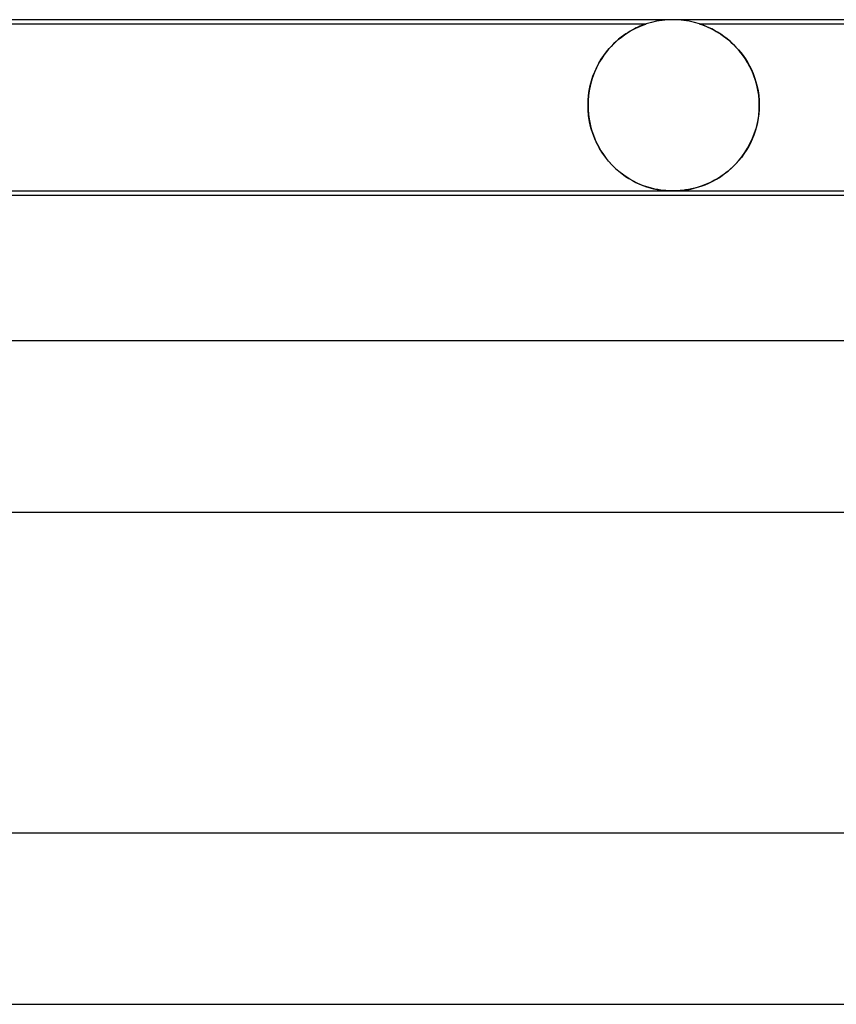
# Model space of a CAD drawing. Header units: millimetres. Extents: x -345 to 345, y -2 to 230.
# Tile 25 of 74: x -126 to -107, y 207 to 230. Entities that reach past the tile are written whole.
import ezdxf

# ---------------------------------------------------------------- set-up
doc = ezdxf.new("R2010")
doc.units = ezdxf.units.MM
doc.layers.add('HIDDEN', color=7, linetype='Continuous')
doc.layers.add('THICK', color=7, linetype='Continuous')

msp = doc.modelspace()

# ---------------------------------------------------------------- linework, layer by layer
at = {"layer": 'HIDDEN'}
for p, q in [((-111, 230), (-111.127, 229.996)), ((-110.873, 229.996), (-111, 230)), ((-128.876, 229.9), (-111.624, 229.9)), ((-111.99, 229.736), (-111.924, 229.772)), ((-111.9, 229.785), (-111.946, 229.761)), ((-111.924, 229.772), (-111.863, 229.803)), ((-111.856, 229.807), (-111.9, 229.785)), ((-111.863, 229.803), (-111.807, 229.829)), ((-111.813, 229.827), (-111.856, 229.807)), ((-111.77, 229.845), (-111.813, 229.827)), ((-111.807, 229.829), (-111.757, 229.851)), ((-111.731, 229.861), (-111.77, 229.845)), ((-111.757, 229.851), (-111.714, 229.868)), ((-111.695, 229.875), (-111.731, 229.861)), ((-111.714, 229.868), (-111.68, 229.881)), ((-111.665, 229.886), (-111.695, 229.875)), ((-111.68, 229.881), (-111.654, 229.89)), ((-111.643, 229.894), (-111.665, 229.886)), ((-111.654, 229.89), (-111.637, 229.896)), ((-111.629, 229.898), (-111.643, 229.894)), ((-111.637, 229.896), (-111.628, 229.899)), ((-111.625, 229.9), (-111.629, 229.898)), ((-111.628, 229.899), (-111.625, 229.9)), ((-111.503, 229.936), (-111.624, 229.9)), ((-111.379, 229.964), (-111.503, 229.936)), ((-111.253, 229.984), (-111.379, 229.964)), ((-111.127, 229.996), (-111.253, 229.984)), ((-110.747, 229.984), (-110.873, 229.996)), ((-110.621, 229.964), (-110.747, 229.984)), ((-110.497, 229.936), (-110.621, 229.964)), ((-110.376, 229.9), (-110.497, 229.936)), ((-110.376, 229.9), (-93.124, 229.9)), ((-110.373, 229.899), (-110.375, 229.9)), ((-110.375, 229.9), (-110.37, 229.898)), ((-110.365, 229.896), (-110.373, 229.899)), ((-110.37, 229.898), (-110.354, 229.893)), ((-110.35, 229.892), (-110.365, 229.896)), ((-110.354, 229.893), (-110.328, 229.884)), ((-110.328, 229.884), (-110.35, 229.892)), ((-110.297, 229.873), (-110.328, 229.884)), ((-110.328, 229.884), (-110.295, 229.871)), ((-110.257, 229.857), (-110.297, 229.873)), ((-110.295, 229.871), (-110.256, 229.856)), ((-110.208, 229.837), (-110.257, 229.857)), ((-110.256, 229.856), (-110.214, 229.839)), ((-110.214, 229.839), (-110.17, 229.82)), ((-110.153, 229.812), (-110.208, 229.837)), ((-110.17, 229.82), (-110.128, 229.801)), ((-110.092, 229.783), (-110.153, 229.812)), ((-110.128, 229.801), (-110.083, 229.778)), ((-110.026, 229.748), (-110.092, 229.783)), ((-110.083, 229.778), (-110.035, 229.753)), ((-112.268, 229.542), (-112.326, 229.491)), ((-112.277, 229.534), (-112.203, 229.594)), ((-112.211, 229.588), (-112.268, 229.542)), ((-112.154, 229.63), (-112.211, 229.588)), ((-112.203, 229.594), (-112.13, 229.647)), ((-112.099, 229.668), (-112.154, 229.63)), ((-112.13, 229.647), (-112.059, 229.694)), ((-112.046, 229.703), (-112.099, 229.668)), ((-112.059, 229.694), (-111.99, 229.736)), ((-111.995, 229.734), (-112.046, 229.703)), ((-111.946, 229.761), (-111.995, 229.734)), ((-110.035, 229.753), (-109.985, 229.725)), ((-109.956, 229.708), (-110.026, 229.748)), ((-109.985, 229.725), (-109.932, 229.693)), ((-109.883, 229.662), (-109.956, 229.708)), ((-109.932, 229.693), (-109.877, 229.658)), ((-109.808, 229.61), (-109.883, 229.662)), ((-109.877, 229.658), (-109.821, 229.619)), ((-109.821, 229.619), (-109.763, 229.576)), ((-109.732, 229.552), (-109.808, 229.61)), ((-109.763, 229.576), (-109.704, 229.529)), ((-109.657, 229.488), (-109.732, 229.552)), ((-112.5, 229.313), (-112.556, 229.245)), ((-112.554, 229.247), (-112.488, 229.326)), ((-112.443, 229.376), (-112.5, 229.313)), ((-112.488, 229.326), (-112.42, 229.4)), ((-112.385, 229.436), (-112.443, 229.376)), ((-112.42, 229.4), (-112.349, 229.47)), ((-112.326, 229.491), (-112.385, 229.436)), ((-112.349, 229.47), (-112.277, 229.534)), ((-109.704, 229.529), (-109.645, 229.477)), ((-109.582, 229.418), (-109.657, 229.488)), ((-109.645, 229.477), (-109.586, 229.422)), ((-109.586, 229.422), (-109.527, 229.362)), ((-109.511, 229.344), (-109.582, 229.418)), ((-109.527, 229.362), (-109.47, 229.299)), ((-109.441, 229.265), (-109.511, 229.344)), ((-112.661, 229.097), (-112.71, 229.017)), ((-112.675, 229.075), (-112.616, 229.163)), ((-112.609, 229.173), (-112.661, 229.097)), ((-112.616, 229.163), (-112.554, 229.247)), ((-112.556, 229.245), (-112.609, 229.173)), ((-109.47, 229.299), (-109.414, 229.231)), ((-109.375, 229.181), (-109.441, 229.265)), ((-109.414, 229.231), (-109.359, 229.16)), ((-109.313, 229.092), (-109.375, 229.181)), ((-109.359, 229.16), (-109.307, 229.084)), ((-109.254, 228.998), (-109.313, 229.092)), ((-109.307, 229.084), (-109.258, 229.005)), ((-112.826, 228.784), (-112.78, 228.885)), ((-112.757, 228.932), (-112.8, 228.843)), ((-112.78, 228.885), (-112.73, 228.982)), ((-112.71, 229.017), (-112.757, 228.932)), ((-112.73, 228.982), (-112.675, 229.075)), ((-109.258, 229.005), (-109.211, 228.921)), ((-109.2, 228.9), (-109.254, 228.998)), ((-109.211, 228.921), (-109.167, 228.833)), ((-109.151, 228.798), (-109.2, 228.9)), ((-112.875, 228.653), (-112.906, 228.552)), ((-112.901, 228.57), (-112.866, 228.679)), ((-112.839, 228.75), (-112.875, 228.653)), ((-112.866, 228.679), (-112.826, 228.784)), ((-112.8, 228.843), (-112.839, 228.75)), ((-109.167, 228.833), (-109.127, 228.741)), ((-109.108, 228.692), (-109.151, 228.798)), ((-109.127, 228.741), (-109.091, 228.646)), ((-109.07, 228.582), (-109.108, 228.692)), ((-109.091, 228.646), (-109.06, 228.546)), ((-112.933, 228.448), (-112.954, 228.34)), ((-112.953, 228.346), (-112.93, 228.459)), ((-112.906, 228.552), (-112.933, 228.448)), ((-112.93, 228.459), (-112.901, 228.57)), ((-109.039, 228.469), (-109.07, 228.582)), ((-109.06, 228.546), (-109.033, 228.443)), ((-109.014, 228.353), (-109.039, 228.469)), ((-109.033, 228.443), (-109.011, 228.336)), ((-112.979, 228.116), (-112.969, 228.232)), ((-112.97, 228.228), (-112.979, 228.115)), ((-112.954, 228.34), (-112.97, 228.228)), ((-112.969, 228.232), (-112.953, 228.346)), ((-108.996, 228.237), (-109.014, 228.353)), ((-109.011, 228.336), (-108.995, 228.226)), ((-108.985, 228.119), (-108.996, 228.237)), ((-108.995, 228.226), (-108.985, 228.114)), ((-112.982, 228), (-112.979, 228.116)), ((-112.979, 228.115), (-112.982, 228)), ((-112.982, 227.983), (-112.982, 228)), ((-112.982, 228), (-112.982, 227.983)), ((-112.982, 227.967), (-112.982, 227.983)), ((-112.982, 227.983), (-112.982, 227.967)), ((-112.982, 227.95), (-112.982, 227.967)), ((-112.982, 227.967), (-112.982, 227.95)), ((-112.981, 227.933), (-112.982, 227.95)), ((-112.982, 227.95), (-112.981, 227.933)), ((-112.981, 227.917), (-112.981, 227.933)), ((-112.981, 227.933), (-112.981, 227.917)), ((-108.982, 228), (-108.985, 228.119)), ((-108.985, 228.114), (-108.982, 228)), ((-108.982, 227.95), (-108.983, 227.933)), ((-108.983, 227.933), (-108.982, 227.95)), ((-108.983, 227.933), (-108.983, 227.917)), ((-108.983, 227.917), (-108.983, 227.933)), ((-108.982, 228), (-108.982, 227.983)), ((-108.982, 227.983), (-108.982, 228)), ((-108.982, 227.983), (-108.982, 227.967)), ((-108.982, 227.967), (-108.982, 227.983)), ((-108.982, 227.967), (-108.982, 227.95)), ((-108.982, 227.95), (-108.982, 227.967)), ((-112.98, 227.9), (-112.981, 227.917)), ((-112.981, 227.917), (-112.98, 227.9)), ((-112.98, 227.9), (-112.971, 227.787)), ((-112.967, 227.756), (-112.98, 227.9)), ((-112.971, 227.787), (-112.956, 227.674)), ((-112.945, 227.613), (-112.967, 227.756)), ((-109.019, 227.619), (-108.996, 227.758)), ((-108.992, 227.799), (-109.005, 227.697)), ((-108.996, 227.758), (-108.984, 227.9)), ((-108.984, 227.9), (-108.992, 227.799)), ((-108.983, 227.917), (-108.984, 227.9)), ((-108.984, 227.9), (-108.983, 227.917)), ((-112.956, 227.674), (-112.934, 227.562)), ((-112.913, 227.476), (-112.945, 227.613)), ((-112.934, 227.562), (-112.906, 227.451)), ((-112.873, 227.345), (-112.913, 227.476)), ((-109.09, 227.354), (-109.05, 227.485)), ((-109.047, 227.497), (-109.075, 227.399)), ((-109.05, 227.485), (-109.019, 227.619)), ((-109.023, 227.596), (-109.047, 227.497)), ((-109.005, 227.697), (-109.023, 227.596)), ((-112.906, 227.451), (-112.873, 227.343)), ((-112.826, 227.22), (-112.873, 227.345)), ((-112.873, 227.343), (-112.833, 227.237)), ((-109.108, 227.303), (-109.147, 227.209)), ((-109.138, 227.23), (-109.09, 227.354)), ((-109.075, 227.399), (-109.108, 227.303)), ((-112.833, 227.237), (-112.788, 227.134)), ((-112.772, 227.101), (-112.826, 227.22)), ((-112.788, 227.134), (-112.737, 227.035)), ((-112.712, 226.989), (-112.772, 227.101)), ((-112.737, 227.035), (-112.682, 226.939)), ((-109.236, 227.03), (-109.287, 226.945)), ((-109.253, 227.001), (-109.192, 227.112)), ((-109.189, 227.118), (-109.236, 227.03)), ((-109.192, 227.112), (-109.138, 227.23)), ((-109.147, 227.209), (-109.189, 227.118)), ((-112.647, 226.884), (-112.712, 226.989)), ((-112.682, 226.939), (-112.622, 226.848)), ((-112.576, 226.785), (-112.647, 226.884)), ((-112.622, 226.848), (-112.557, 226.76)), ((-112.502, 226.693), (-112.576, 226.785)), ((-109.464, 226.705), (-109.39, 226.797)), ((-109.4, 226.784), (-109.461, 226.709)), ((-109.342, 226.863), (-109.4, 226.784)), ((-109.39, 226.797), (-109.319, 226.896)), ((-109.287, 226.945), (-109.342, 226.863)), ((-109.319, 226.896), (-109.253, 227.001)), ((-112.557, 226.76), (-112.489, 226.677)), ((-112.425, 226.607), (-112.502, 226.693)), ((-112.489, 226.677), (-112.417, 226.599)), ((-112.345, 226.529), (-112.425, 226.607)), ((-112.417, 226.599), (-112.342, 226.526)), ((-109.592, 226.57), (-109.66, 226.507)), ((-109.625, 226.538), (-109.543, 226.618)), ((-109.525, 226.637), (-109.592, 226.57)), ((-109.543, 226.618), (-109.464, 226.705)), ((-109.461, 226.709), (-109.525, 226.637)), ((-112.263, 226.456), (-112.345, 226.529)), ((-112.342, 226.526), (-112.266, 226.458)), ((-112.266, 226.458), (-112.187, 226.396)), ((-112.179, 226.39), (-112.263, 226.456)), ((-112.187, 226.396), (-112.107, 226.339)), ((-112.093, 226.33), (-112.179, 226.39)), ((-112.107, 226.339), (-112.026, 226.287)), ((-112.006, 226.275), (-112.093, 226.33)), ((-109.979, 226.277), (-109.888, 226.333)), ((-109.877, 226.34), (-109.953, 226.292)), ((-109.888, 226.333), (-109.798, 226.396)), ((-109.804, 226.392), (-109.877, 226.34)), ((-109.731, 226.447), (-109.804, 226.392)), ((-109.798, 226.396), (-109.71, 226.464)), ((-109.66, 226.507), (-109.731, 226.447)), ((-109.71, 226.464), (-109.625, 226.538)), ((-112.026, 226.287), (-111.945, 226.24)), ((-111.919, 226.227), (-112.006, 226.275)), ((-111.945, 226.24), (-111.863, 226.198)), ((-111.832, 226.184), (-111.919, 226.227)), ((-111.863, 226.198), (-111.781, 226.16)), ((-111.747, 226.146), (-111.832, 226.184)), ((-111.781, 226.16), (-111.698, 226.127)), ((-111.662, 226.114), (-111.747, 226.146)), ((-111.698, 226.127), (-111.615, 226.098)), ((-111.579, 226.087), (-111.662, 226.114)), ((-111.615, 226.098), (-111.532, 226.073)), ((-110.421, 226.085), (-110.336, 226.112)), ((-110.337, 226.112), (-110.413, 226.087)), ((-110.26, 226.14), (-110.337, 226.112)), ((-110.336, 226.112), (-110.249, 226.145)), ((-110.183, 226.172), (-110.26, 226.14)), ((-110.249, 226.145), (-110.16, 226.182)), ((-110.106, 226.208), (-110.183, 226.172)), ((-110.16, 226.182), (-110.07, 226.226)), ((-110.029, 226.248), (-110.106, 226.208)), ((-110.07, 226.226), (-109.979, 226.277)), ((-109.953, 226.292), (-110.029, 226.248)), ((-111.499, 226.064), (-111.579, 226.087)), ((-111.532, 226.073), (-111.45, 226.052)), ((-111.421, 226.045), (-111.499, 226.064)), ((-111.45, 226.052), (-111.368, 226.035)), ((-111.348, 226.031), (-111.421, 226.045)), ((-111.368, 226.035), (-111.287, 226.021)), ((-111.282, 226.02), (-111.348, 226.031)), ((-111.287, 226.021), (-111.21, 226.011)), ((-111.221, 226.012), (-111.282, 226.02)), ((-111.164, 226.007), (-111.221, 226.012)), ((-111.21, 226.011), (-111.136, 226.005)), ((-111.109, 226.003), (-111.164, 226.007)), ((-111.136, 226.005), (-111.065, 226.001)), ((-111.054, 226.001), (-111.109, 226.003)), ((-111.065, 226.001), (-110.997, 226)), ((-110.999, 226), (-111.054, 226.001)), ((-110.945, 226.001), (-110.999, 226)), ((-110.997, 226), (-110.929, 226.001)), ((-110.889, 226.003), (-110.945, 226.001)), ((-110.929, 226.001), (-110.862, 226.005)), ((-110.831, 226.007), (-110.889, 226.003)), ((-110.862, 226.005), (-110.795, 226.01)), ((-110.77, 226.013), (-110.831, 226.007)), ((-110.795, 226.01), (-110.727, 226.018)), ((-110.705, 226.022), (-110.77, 226.013)), ((-110.727, 226.018), (-110.656, 226.029)), ((-110.635, 226.033), (-110.705, 226.022)), ((-110.656, 226.029), (-110.581, 226.044)), ((-110.562, 226.048), (-110.635, 226.033)), ((-110.581, 226.044), (-110.503, 226.062)), ((-110.488, 226.066), (-110.562, 226.048)), ((-110.503, 226.062), (-110.421, 226.085)), ((-110.413, 226.087), (-110.488, 226.066))]:
    msp.add_line(p, q, dxfattribs=at)
at = {"layer": 'THICK'}
for p, q in [((183, 230), (-183, 230)), ((-182.989, 226), (-93.569, 226)), ((-180.789, 225.9), (-93.596, 225.9)), ((188, 222.5), (-188, 222.5)), ((-187.991, 218.5), (-95.56, 218.5)), ((194, 211), (-194, 211)), ((-193.991, 207), (-98.614, 207))]:
    msp.add_line(p, q, dxfattribs=at)

doc.saveas('drawing.dxf')
